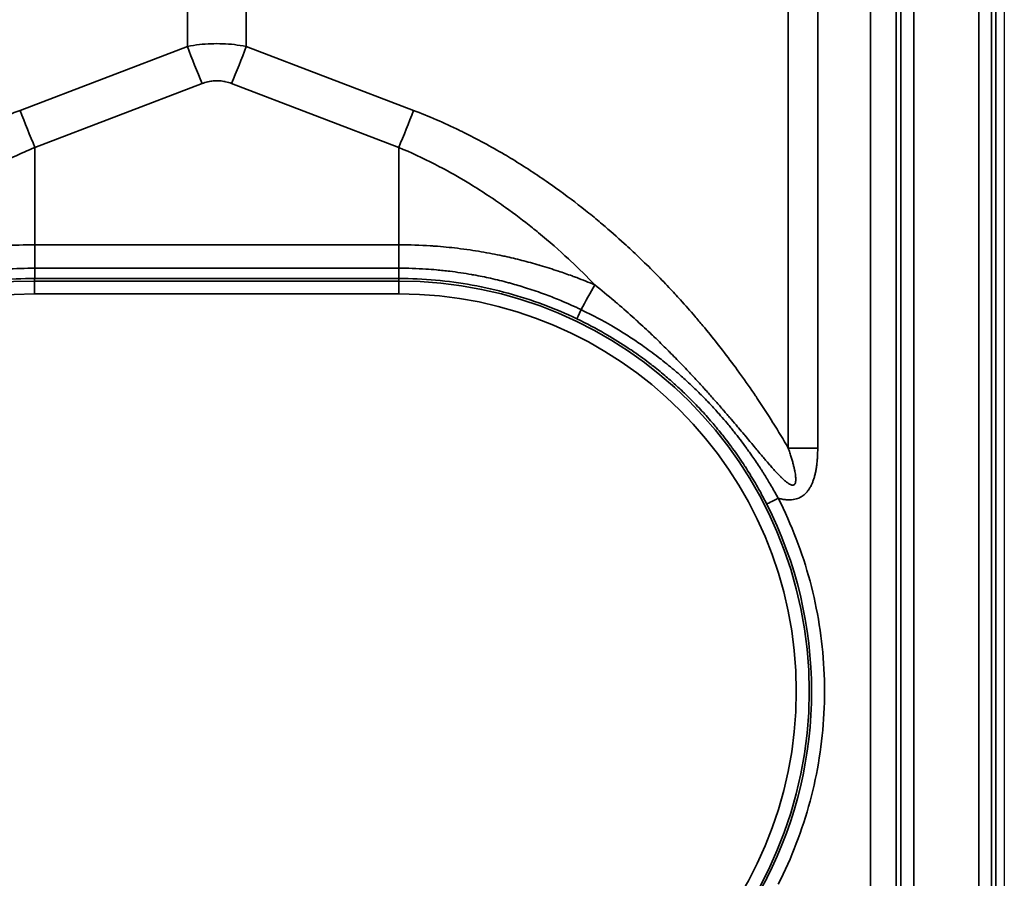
# Model space of a CAD drawing. Header units: millimetres. Extents: x -6858 to 6858, y -375 to 4365.
# Tile 83 of 97: x 1323 to 1361, y 3221 to 3254. Entities that reach past the tile are written whole.
import ezdxf

# ---------------------------------------------------------------- set-up
doc = ezdxf.new("R2010")
doc.units = ezdxf.units.MM
doc.header["$LTSCALE"] = 15
doc.layers.add('_Sichtbarkanten', color=7, linetype='Continuous', lineweight=25)
doc.layers.add('Sichtbar schmal (ISO)', color=7, linetype='Continuous', lineweight=35)

msp = doc.modelspace()

# ---------------------------------------------------------------- linework, layer by layer
at = {"layer": '_Sichtbarkanten'}
msp.add_line((1361.353, 3270.471), (1361.353, 2177.071), dxfattribs=at)
at = {"layer": 'Sichtbar schmal (ISO)'}
for p, q in [((1329.712, 3252.745), (1329.712, 3271.436)), ((1331.995, 3252.745), (1331.995, 3271.436)), ((1352.985, 3271.394), (1352.985, 3237.191)), ((1354.126, 3271.393), (1354.126, 3237.191)), ((1361.028, 2176.295), (1361.028, 3271.246)), ((1356.129, 2811.272), (1356.171, 3270.893)), ((1357.171, 3270.888), (1357.129, 2811.271)), ((1357.345, 2176.479), (1357.345, 3271.062)), ((1357.845, 3271.062), (1357.845, 2176.479)), ((1360.362, 2176.461), (1360.362, 3271.08)), ((1360.862, 3271.08), (1360.862, 2176.461)), ((1323.237, 3250.269), (1329.712, 3252.745)), ((1331.995, 3252.745), (1338.469, 3250.269)), ((1323.808, 3248.833), (1330.283, 3251.309)), ((1331.424, 3251.309), (1337.899, 3248.833)), ((1323.808, 3248.833), (1323.808, 3245.064)), ((1337.899, 3248.833), (1337.899, 3245.064)), ((1323.808, 3244.156), (1323.808, 3245.064)), ((1323.808, 3245.064), (1337.899, 3245.064)), ((1337.899, 3244.156), (1337.899, 3245.064)), ((1323.808, 3244.156), (1337.899, 3244.156)), ((1323.798, 3243.659), (1323.798, 3243.757)), ((1323.798, 3243.757), (1337.908, 3243.757)), ((1323.798, 3243.659), (1337.908, 3243.659)), ((1323.798, 3243.159), (1323.798, 3243.659)), ((1337.908, 3243.659), (1337.908, 3243.757)), ((1337.908, 3243.159), (1337.908, 3243.659)), ((1323.798, 3243.159), (1337.908, 3243.159))]:
    msp.add_line(p, q, dxfattribs=at)
for centre, radius, start, end in [((1323.798, 3227.771), 15.889, 90, 270), ((1337.908, 3227.771), 15.889, 270, 90), ((1323.798, 3227.771), 15.389, 90, 270), ((1337.908, 3227.771), 15.389, 270, 90)]:
    msp.add_arc(centre, radius, start, end, dxfattribs=at)
for centre, major_axis, ratio, start_param, end_param in [((1330.283, 3252.771), (1.785, -4.67), 0.108522, 4.67649, 4.988987), ((1331.424, 3252.771), (-1.785, -4.67), 0.108522, 1.294198, 1.606695), ((1323.808, 3250.295), (1.785, -4.67), 0.108522, 4.67649, 4.988987), ((1337.899, 3250.295), (-1.785, -4.67), 0.108522, 1.294198, 1.606695), ((1337.903, 3244.257), (0.005, -0.5), 0.011321, 4.915375, 6.265598), ((1343.945, 3240.627), (-4.778, -8.785), 0.002502, 4.378717, 4.492923), ((1345.014, 3242.647), (-0.215, -0.451), 0.009238, 4.931678, 6.265731), ((1354.126, 3237.139), (10, 0), 0.005236, 1.570796, 1.685164), ((1352.595, 3235.25), (-0.446, -0.227), 0.004663, 0.017453, 1.568416), ((1337.908, 3227.772), (15.981, 0), 0.999985, 5.812696, 6.754103)]:
    msp.add_ellipse(centre, major_axis=major_axis, ratio=ratio, start_param=start_param, end_param=end_param, dxfattribs=at)
for points, knots in [([(1329.712, 3252.745), (1329.868, 3252.774), (1330.023, 3252.798), (1330.176, 3252.815), (1330.328, 3252.832), (1330.479, 3252.843), (1330.629, 3252.849), (1330.779, 3252.854), (1330.928, 3252.854), (1331.078, 3252.849), (1331.228, 3252.843), (1331.379, 3252.832), (1331.532, 3252.815), (1331.684, 3252.797), (1331.839, 3252.774), (1331.995, 3252.745)], [0.000001, 0.000001, 0.000001, 0.000001, 0.2, 0.2, 0.2, 0.4, 0.4, 0.4, 0.6, 0.6, 0.6, 0.8, 0.8, 0.8, 1, 1, 1, 1]), ([(1330.283, 3251.309), (1330.357, 3251.337), (1330.43, 3251.359), (1330.502, 3251.376), (1330.506, 3251.377), (1330.51, 3251.378), (1330.515, 3251.379), (1330.582, 3251.394), (1330.649, 3251.405), (1330.715, 3251.411), (1330.724, 3251.412), (1330.733, 3251.413), (1330.741, 3251.413), (1330.808, 3251.418), (1330.874, 3251.419), (1330.941, 3251.415), (1330.949, 3251.414), (1330.958, 3251.414), (1330.966, 3251.413), (1331.037, 3251.408), (1331.108, 3251.398), (1331.179, 3251.382), (1331.184, 3251.381), (1331.188, 3251.38), (1331.192, 3251.379), (1331.269, 3251.362), (1331.346, 3251.339), (1331.424, 3251.309)], [0.0000019, 0.0000019, 0.0000019, 0.0000019, 0.1891043, 0.1891043, 0.1891043, 0.2, 0.2, 0.2, 0.3771024, 0.3771024, 0.3771024, 0.4, 0.4, 0.4, 0.5779916, 0.5779916, 0.5779916, 0.6, 0.6, 0.6, 0.7886048, 0.7886048, 0.7886048, 0.8, 0.8, 0.8, 1, 1, 1, 1]), ([(1308.722, 3237.191), (1308.992, 3237.656), (1309.289, 3238.142), (1309.619, 3238.651), (1309.949, 3239.16), (1310.311, 3239.691), (1310.706, 3240.232), (1311.102, 3240.773), (1311.529, 3241.325), (1311.979, 3241.867), (1312.428, 3242.41), (1312.9, 3242.944), (1313.384, 3243.456), (1313.867, 3243.967), (1314.362, 3244.457), (1314.862, 3244.921), (1315.363, 3245.385), (1315.87, 3245.824), (1316.38, 3246.238), (1316.891, 3246.652), (1317.407, 3247.042), (1317.948, 3247.421), (1318.488, 3247.8), (1319.055, 3248.169), (1319.64, 3248.516), (1320.225, 3248.864), (1320.828, 3249.19), (1321.429, 3249.483), (1322.031, 3249.777), (1322.632, 3250.038), (1323.237, 3250.269)], [0.0000005, 0.0000005, 0.0000005, 0.0000005, 0.1, 0.1, 0.1, 0.2, 0.2, 0.2, 0.3, 0.3, 0.3, 0.4, 0.4, 0.4, 0.5, 0.5, 0.5, 0.6, 0.6, 0.6, 0.7, 0.7, 0.7, 0.8, 0.8, 0.8, 0.9, 0.9, 0.9, 1, 1, 1, 1]), ([(1338.469, 3250.269), (1339.063, 3250.042), (1339.653, 3249.787), (1340.24, 3249.502), (1340.292, 3249.476), (1340.345, 3249.451), (1340.398, 3249.425), (1340.932, 3249.161), (1341.463, 3248.873), (1341.992, 3248.561), (1342.095, 3248.5), (1342.198, 3248.438), (1342.301, 3248.376), (1342.776, 3248.086), (1343.247, 3247.779), (1343.7, 3247.463), (1343.847, 3247.36), (1343.993, 3247.256), (1344.137, 3247.151), (1344.53, 3246.866), (1344.907, 3246.576), (1345.267, 3246.286), (1345.443, 3246.144), (1345.615, 3246.003), (1345.782, 3245.861), (1346.08, 3245.61), (1346.365, 3245.36), (1346.635, 3245.114), (1346.825, 3244.941), (1347.008, 3244.77), (1347.184, 3244.601), (1347.401, 3244.394), (1347.608, 3244.19), (1347.807, 3243.989), (1348.001, 3243.793), (1348.187, 3243.6), (1348.366, 3243.41), (1348.519, 3243.247), (1348.667, 3243.087), (1348.81, 3242.928), (1349.005, 3242.713), (1349.19, 3242.502), (1349.369, 3242.294), (1349.474, 3242.171), (1349.577, 3242.05), (1349.677, 3241.929), (1349.871, 3241.697), (1350.055, 3241.468), (1350.234, 3241.242), (1350.304, 3241.153), (1350.373, 3241.065), (1350.441, 3240.976), (1350.636, 3240.724), (1350.823, 3240.475), (1351.006, 3240.225), (1351.049, 3240.165), (1351.093, 3240.105), (1351.136, 3240.045), (1351.336, 3239.767), (1351.53, 3239.488), (1351.72, 3239.207), (1351.742, 3239.175), (1351.764, 3239.142), (1351.786, 3239.11), (1351.994, 3238.8), (1352.196, 3238.487), (1352.393, 3238.172), (1352.396, 3238.168), (1352.399, 3238.163), (1352.401, 3238.159), (1352.601, 3237.839), (1352.796, 3237.517), (1352.985, 3237.191)], [0, 0, 0, 0, 0.0769231, 0.0769231, 0.0769231, 0.0838148, 0.0838148, 0.0838148, 0.1538462, 0.1538462, 0.1538462, 0.1675148, 0.1675148, 0.1675148, 0.2307692, 0.2307692, 0.2307692, 0.2513804, 0.2513804, 0.2513804, 0.3076923, 0.3076923, 0.3076923, 0.3353355, 0.3353355, 0.3353355, 0.3846154, 0.3846154, 0.3846154, 0.4191474, 0.4191474, 0.4191474, 0.4615385, 0.4615385, 0.4615385, 0.5029587, 0.5029587, 0.5029587, 0.5384615, 0.5384615, 0.5384615, 0.5867833, 0.5867833, 0.5867833, 0.6153846, 0.6153846, 0.6153846, 0.6705634, 0.6705634, 0.6705634, 0.6923077, 0.6923077, 0.6923077, 0.7543444, 0.7543444, 0.7543444, 0.7692308, 0.7692308, 0.7692308, 0.838191, 0.838191, 0.838191, 0.8461538, 0.8461538, 0.8461538, 0.9220285, 0.9220285, 0.9220285, 0.9230769, 0.9230769, 0.9230769, 0.9999997, 0.9999997, 0.9999997, 0.9999997]), ([(1316.218, 3243.515), (1316.439, 3243.744), (1316.662, 3243.968), (1316.889, 3244.187), (1317.114, 3244.405), (1317.342, 3244.617), (1317.571, 3244.822), (1317.855, 3245.077), (1318.141, 3245.322), (1318.434, 3245.562), (1318.614, 3245.709), (1318.797, 3245.854), (1318.983, 3245.998), (1319.35, 3246.28), (1319.731, 3246.557), (1320.124, 3246.824), (1320.255, 3246.913), (1320.387, 3247.001), (1320.52, 3247.087), (1320.986, 3247.39), (1321.466, 3247.676), (1321.948, 3247.939), (1322.016, 3247.977), (1322.085, 3248.014), (1322.154, 3248.05), (1322.704, 3248.343), (1323.255, 3248.603), (1323.808, 3248.833)], [0.0000024, 0.0000024, 0.0000024, 0.0000024, 0.1002402, 0.1002402, 0.1002402, 0.2, 0.2, 0.2, 0.3237647, 0.3237647, 0.3237647, 0.4, 0.4, 0.4, 0.5499591, 0.5499591, 0.5499591, 0.6, 0.6, 0.6, 0.7750231, 0.7750231, 0.7750231, 0.8, 0.8, 0.8, 1, 1, 1, 1]), ([(1337.899, 3248.833), (1338.365, 3248.639), (1338.831, 3248.423), (1339.294, 3248.185), (1339.418, 3248.121), (1339.542, 3248.056), (1339.666, 3247.99), (1340.004, 3247.807), (1340.341, 3247.614), (1340.677, 3247.408), (1340.921, 3247.259), (1341.165, 3247.104), (1341.406, 3246.943), (1341.617, 3246.802), (1341.828, 3246.657), (1342.035, 3246.509), (1342.391, 3246.255), (1342.739, 3245.991), (1343.074, 3245.723), (1343.155, 3245.657), (1343.236, 3245.592), (1343.316, 3245.526), (1343.725, 3245.19), (1344.112, 3244.85), (1344.474, 3244.513), (1344.501, 3244.488), (1344.528, 3244.463), (1344.554, 3244.438), (1344.886, 3244.127), (1345.197, 3243.818), (1345.489, 3243.515)], [0, 0, 0, 0, 0.166667, 0.166667, 0.166667, 0.211312, 0.211312, 0.211312, 0.333333, 0.333333, 0.333333, 0.422035, 0.422035, 0.422035, 0.5, 0.5, 0.5, 0.634008, 0.634008, 0.634008, 0.666667, 0.666667, 0.666667, 0.833333, 0.833333, 0.833333, 0.845626, 0.845626, 0.845626, 1, 1, 1, 1]), ([(1316.218, 3243.515), (1316.448, 3243.611), (1316.68, 3243.703), (1316.913, 3243.79), (1316.916, 3243.791), (1316.92, 3243.793), (1316.923, 3243.794), (1317.149, 3243.879), (1317.377, 3243.96), (1317.605, 3244.036), (1317.608, 3244.038), (1317.612, 3244.039), (1317.615, 3244.04), (1317.841, 3244.116), (1318.068, 3244.187), (1318.295, 3244.255), (1318.304, 3244.257), (1318.313, 3244.26), (1318.321, 3244.263), (1318.548, 3244.329), (1318.774, 3244.392), (1319.006, 3244.452), (1319.017, 3244.455), (1319.027, 3244.457), (1319.037, 3244.46), (1319.273, 3244.52), (1319.516, 3244.577), (1319.769, 3244.632), (1319.776, 3244.633), (1319.783, 3244.635), (1319.79, 3244.637), (1320.051, 3244.692), (1320.323, 3244.745), (1320.612, 3244.794), (1320.901, 3244.843), (1321.207, 3244.888), (1321.535, 3244.928), (1321.544, 3244.929), (1321.553, 3244.93), (1321.563, 3244.931), (1321.882, 3244.969), (1322.222, 3245.001), (1322.59, 3245.025), (1322.601, 3245.025), (1322.613, 3245.026), (1322.625, 3245.027), (1322.993, 3245.05), (1323.389, 3245.064), (1323.808, 3245.064)], [0.0000001, 0.0000001, 0.0000001, 0.0000001, 0.1111111, 0.1111111, 0.1111111, 0.1127555, 0.1127555, 0.1127555, 0.2206206, 0.2206206, 0.2206206, 0.2222222, 0.2222222, 0.2222222, 0.3291692, 0.3291692, 0.3291692, 0.3333333, 0.3333333, 0.3333333, 0.4397962, 0.4397962, 0.4397962, 0.4444444, 0.4444444, 0.4444444, 0.5525161, 0.5525161, 0.5525161, 0.5555556, 0.5555556, 0.5555556, 0.6666667, 0.6666667, 0.6666667, 0.7777778, 0.7777778, 0.7777778, 0.7809017, 0.7809017, 0.7809017, 0.8888889, 0.8888889, 0.8888889, 0.8923812, 0.8923812, 0.8923812, 1, 1, 1, 1]), ([(1337.899, 3245.064), (1338.331, 3245.064), (1338.738, 3245.049), (1339.116, 3245.025), (1339.174, 3245.021), (1339.232, 3245.017), (1339.289, 3245.013), (1339.601, 3244.99), (1339.892, 3244.961), (1340.169, 3244.928), (1340.338, 3244.908), (1340.502, 3244.886), (1340.661, 3244.863), (1340.808, 3244.841), (1340.951, 3244.818), (1341.09, 3244.795), (1341.379, 3244.746), (1341.651, 3244.693), (1341.911, 3244.638), (1341.945, 3244.631), (1341.978, 3244.623), (1342.01, 3244.616), (1342.235, 3244.567), (1342.452, 3244.515), (1342.665, 3244.461), (1342.891, 3244.403), (1343.112, 3244.343), (1343.332, 3244.278), (1343.348, 3244.274), (1343.365, 3244.269), (1343.381, 3244.264), (1343.617, 3244.194), (1343.853, 3244.12), (1344.089, 3244.041), (1344.263, 3243.982), (1344.437, 3243.921), (1344.611, 3243.858), (1344.671, 3243.836), (1344.732, 3243.813), (1344.793, 3243.791), (1345.026, 3243.703), (1345.258, 3243.611), (1345.489, 3243.515)], [0, 0, 0, 0, 0.111111, 0.111111, 0.111111, 0.12833, 0.12833, 0.12833, 0.222222, 0.222222, 0.222222, 0.279832, 0.279832, 0.279832, 0.333333, 0.333333, 0.333333, 0.444444, 0.444444, 0.444444, 0.458596, 0.458596, 0.458596, 0.555556, 0.555556, 0.555556, 0.658959, 0.658959, 0.658959, 0.666667, 0.666667, 0.666667, 0.777778, 0.777778, 0.777778, 0.860089, 0.860089, 0.860089, 0.888889, 0.888889, 0.888889, 1, 1, 1, 1]), ([(1316.744, 3242.551), (1316.954, 3242.652), (1317.167, 3242.749), (1317.382, 3242.841), (1317.588, 3242.929), (1317.796, 3243.013), (1318.006, 3243.093), (1318.032, 3243.103), (1318.059, 3243.113), (1318.085, 3243.123), (1318.27, 3243.191), (1318.455, 3243.257), (1318.642, 3243.319), (1318.86, 3243.392), (1319.08, 3243.46), (1319.301, 3243.524), (1319.359, 3243.54), (1319.417, 3243.556), (1319.475, 3243.572), (1319.653, 3243.621), (1319.832, 3243.667), (1320.011, 3243.71), (1320.273, 3243.773), (1320.537, 3243.829), (1320.802, 3243.878), (1320.835, 3243.884), (1320.868, 3243.89), (1320.901, 3243.896), (1321.164, 3243.944), (1321.428, 3243.985), (1321.693, 3244.019), (1321.912, 3244.048), (1322.131, 3244.072), (1322.351, 3244.091), (1322.465, 3244.102), (1322.579, 3244.111), (1322.693, 3244.118), (1323.065, 3244.144), (1323.437, 3244.156), (1323.808, 3244.156)], [0.0000003, 0.0000003, 0.0000003, 0.0000003, 0.0962097, 0.0962097, 0.0962097, 0.1883892, 0.1883892, 0.1883892, 0.2, 0.2, 0.2, 0.2808149, 0.2808149, 0.2808149, 0.3753308, 0.3753308, 0.3753308, 0.4, 0.4, 0.4, 0.4757823, 0.4757823, 0.4757823, 0.5862612, 0.5862612, 0.5862612, 0.6, 0.6, 0.6, 0.7094969, 0.7094969, 0.7094969, 0.8, 0.8, 0.8, 0.8469903, 0.8469903, 0.8469903, 1, 1, 1, 1]), ([(1323.808, 3244.156), (1323.807, 3244.112), (1323.807, 3244.069), (1323.806, 3244.029), (1323.805, 3243.989), (1323.805, 3243.951), (1323.804, 3243.918), (1323.804, 3243.9), (1323.803, 3243.884), (1323.803, 3243.868), (1323.803, 3243.855), (1323.803, 3243.843), (1323.802, 3243.832), (1323.802, 3243.809), (1323.801, 3243.79), (1323.8, 3243.777), (1323.8, 3243.764), (1323.799, 3243.757), (1323.798, 3243.757)], [0, 0, 0, 0, 0.2, 0.2, 0.2, 0.4, 0.4, 0.4, 0.507754, 0.507754, 0.507754, 0.6, 0.6, 0.6, 0.8, 0.8, 0.8, 1, 1, 1, 1]), ([(1337.899, 3244.156), (1338.25, 3244.156), (1338.601, 3244.145), (1338.952, 3244.122), (1339.087, 3244.114), (1339.221, 3244.103), (1339.356, 3244.091), (1339.532, 3244.076), (1339.708, 3244.057), (1339.883, 3244.036), (1340.16, 3244.002), (1340.436, 3243.961), (1340.711, 3243.913), (1340.743, 3243.908), (1340.775, 3243.902), (1340.807, 3243.896), (1341.025, 3243.857), (1341.242, 3243.813), (1341.458, 3243.765), (1341.69, 3243.713), (1341.921, 3243.656), (1342.15, 3243.595), (1342.178, 3243.587), (1342.205, 3243.58), (1342.232, 3243.572), (1342.426, 3243.519), (1342.618, 3243.462), (1342.809, 3243.402), (1343.032, 3243.332), (1343.254, 3243.257), (1343.473, 3243.177), (1343.523, 3243.159), (1343.572, 3243.141), (1343.622, 3243.122), (1343.81, 3243.052), (1343.997, 3242.978), (1344.182, 3242.901), (1344.445, 3242.791), (1344.706, 3242.674), (1344.963, 3242.551)], [0, 0, 0, 0, 0.1444838, 0.1444838, 0.1444838, 0.2, 0.2, 0.2, 0.2724802, 0.2724802, 0.2724802, 0.3867454, 0.3867454, 0.3867454, 0.4, 0.4, 0.4, 0.4908329, 0.4908329, 0.4908329, 0.5883542, 0.5883542, 0.5883542, 0.6, 0.6, 0.6, 0.682307, 0.682307, 0.682307, 0.7782848, 0.7782848, 0.7782848, 0.8, 0.8, 0.8, 0.8825105, 0.8825105, 0.8825105, 1, 1, 1, 1]), ([(1316.908, 3242.196), (1317.336, 3242.4), (1317.773, 3242.586), (1318.218, 3242.751), (1318.663, 3242.917), (1319.116, 3243.063), (1319.574, 3243.189), (1320.032, 3243.314), (1320.496, 3243.419), (1320.964, 3243.504), (1321.433, 3243.588), (1321.905, 3243.651), (1322.378, 3243.693), (1322.851, 3243.736), (1323.325, 3243.757), (1323.798, 3243.757)], [0, 0, 0, 0, 0.2, 0.2, 0.2, 0.4, 0.4, 0.4, 0.6, 0.6, 0.6, 0.8, 0.8, 0.8, 1, 1, 1, 1]), ([(1337.908, 3243.757), (1338.382, 3243.757), (1338.856, 3243.736), (1339.329, 3243.693), (1339.802, 3243.651), (1340.275, 3243.588), (1340.743, 3243.503), (1341.211, 3243.419), (1341.675, 3243.314), (1342.133, 3243.188), (1342.592, 3243.063), (1343.044, 3242.917), (1343.489, 3242.751), (1343.934, 3242.586), (1344.371, 3242.4), (1344.799, 3242.196)], [0, 0, 0, 0, 0.2, 0.2, 0.2, 0.4, 0.4, 0.4, 0.6, 0.6, 0.6, 0.8, 0.8, 0.8, 1, 1, 1, 1]), ([(1352.985, 3237.191), (1353.007, 3237.127), (1353.028, 3237.066), (1353.047, 3237.007), (1353.067, 3236.948), (1353.085, 3236.892), (1353.101, 3236.837), (1353.118, 3236.783), (1353.133, 3236.731), (1353.147, 3236.681), (1353.161, 3236.631), (1353.174, 3236.583), (1353.186, 3236.537), (1353.198, 3236.491), (1353.208, 3236.447), (1353.218, 3236.405), (1353.227, 3236.363), (1353.235, 3236.324), (1353.243, 3236.286), (1353.25, 3236.248), (1353.256, 3236.212), (1353.261, 3236.178), (1353.266, 3236.144), (1353.27, 3236.112), (1353.272, 3236.082), (1353.275, 3236.052), (1353.277, 3236.024), (1353.277, 3235.998), (1353.278, 3235.972), (1353.277, 3235.948), (1353.276, 3235.926), (1353.274, 3235.904), (1353.271, 3235.885), (1353.268, 3235.867), (1353.264, 3235.85), (1353.259, 3235.835), (1353.254, 3235.822), (1353.248, 3235.808), (1353.242, 3235.797), (1353.234, 3235.788), (1353.227, 3235.778), (1353.218, 3235.77), (1353.208, 3235.765), (1353.198, 3235.759), (1353.187, 3235.755), (1353.174, 3235.753), (1353.161, 3235.751), (1353.146, 3235.751), (1353.129, 3235.754), (1353.112, 3235.757), (1353.093, 3235.764), (1353.072, 3235.773), (1353.051, 3235.782), (1353.028, 3235.795), (1353.002, 3235.811), (1352.977, 3235.827), (1352.95, 3235.847), (1352.921, 3235.87), (1352.891, 3235.892), (1352.861, 3235.919), (1352.828, 3235.948), (1352.826, 3235.95), (1352.823, 3235.952), (1352.82, 3235.954), (1352.79, 3235.982), (1352.759, 3236.011), (1352.726, 3236.044), (1352.723, 3236.046), (1352.72, 3236.049), (1352.717, 3236.052), (1352.684, 3236.084), (1352.65, 3236.119), (1352.615, 3236.156), (1352.612, 3236.159), (1352.608, 3236.163), (1352.605, 3236.166), (1352.57, 3236.203), (1352.533, 3236.242), (1352.495, 3236.283), (1352.492, 3236.287), (1352.488, 3236.291), (1352.484, 3236.295), (1352.447, 3236.336), (1352.407, 3236.38), (1352.367, 3236.426), (1352.363, 3236.43), (1352.358, 3236.435), (1352.354, 3236.44), (1352.313, 3236.486), (1352.271, 3236.534), (1352.227, 3236.585), (1352.222, 3236.591), (1352.218, 3236.596), (1352.213, 3236.602), (1352.168, 3236.653), (1352.122, 3236.707), (1352.074, 3236.763), (1352.069, 3236.769), (1352.064, 3236.776), (1352.058, 3236.782), (1352.01, 3236.839), (1351.96, 3236.898), (1351.907, 3236.96), (1351.901, 3236.968), (1351.895, 3236.975), (1351.889, 3236.982), (1351.836, 3237.045), (1351.781, 3237.11), (1351.724, 3237.179), (1351.717, 3237.187), (1351.71, 3237.195), (1351.703, 3237.204), (1351.646, 3237.273), (1351.585, 3237.345), (1351.523, 3237.42), (1351.515, 3237.429), (1351.507, 3237.439), (1351.499, 3237.448), (1351.436, 3237.524), (1351.37, 3237.603), (1351.3, 3237.685), (1351.291, 3237.696), (1351.282, 3237.707), (1351.273, 3237.718), (1351.204, 3237.801), (1351.131, 3237.888), (1351.054, 3237.978), (1351.044, 3237.99), (1351.034, 3238.003), (1351.023, 3238.015), (1350.946, 3238.106), (1350.866, 3238.201), (1350.781, 3238.3), (1350.77, 3238.314), (1350.758, 3238.328), (1350.746, 3238.342), (1350.66, 3238.442), (1350.571, 3238.545), (1350.478, 3238.653), (1350.465, 3238.669), (1350.451, 3238.684), (1350.437, 3238.7), (1350.343, 3238.808), (1350.245, 3238.921), (1350.142, 3239.037), (1350.127, 3239.054), (1350.112, 3239.072), (1350.096, 3239.089), (1349.993, 3239.206), (1349.885, 3239.327), (1349.772, 3239.452), (1349.754, 3239.471), (1349.737, 3239.491), (1349.719, 3239.51), (1349.605, 3239.636), (1349.486, 3239.766), (1349.361, 3239.9), (1349.341, 3239.922), (1349.321, 3239.944), (1349.3, 3239.965), (1349.174, 3240.101), (1349.041, 3240.241), (1348.902, 3240.387), (1348.878, 3240.411), (1348.855, 3240.435), (1348.831, 3240.46), (1348.69, 3240.606), (1348.541, 3240.758), (1348.384, 3240.916), (1348.357, 3240.943), (1348.33, 3240.97), (1348.303, 3240.997), (1348.143, 3241.156), (1347.975, 3241.321), (1347.797, 3241.491), (1347.766, 3241.521), (1347.734, 3241.551), (1347.702, 3241.582), (1347.522, 3241.754), (1347.331, 3241.932), (1347.129, 3242.115), (1347.092, 3242.149), (1347.055, 3242.182), (1347.018, 3242.216), (1346.813, 3242.401), (1346.596, 3242.592), (1346.366, 3242.79), (1346.323, 3242.827), (1346.279, 3242.864), (1346.235, 3242.901), (1346, 3243.1), (1345.752, 3243.305), (1345.489, 3243.515)], [0.0000003, 0.0000003, 0.0000003, 0.0000003, 0.0238095, 0.0238095, 0.0238095, 0.047619, 0.047619, 0.047619, 0.0714286, 0.0714286, 0.0714286, 0.0952381, 0.0952381, 0.0952381, 0.1190476, 0.1190476, 0.1190476, 0.1428571, 0.1428571, 0.1428571, 0.1666667, 0.1666667, 0.1666667, 0.1904762, 0.1904762, 0.1904762, 0.2142857, 0.2142857, 0.2142857, 0.2380952, 0.2380952, 0.2380952, 0.2619048, 0.2619048, 0.2619048, 0.2857143, 0.2857143, 0.2857143, 0.3095238, 0.3095238, 0.3095238, 0.3333333, 0.3333333, 0.3333333, 0.3571429, 0.3571429, 0.3571429, 0.3809524, 0.3809524, 0.3809524, 0.4047619, 0.4047619, 0.4047619, 0.4285714, 0.4285714, 0.4285714, 0.452381, 0.452381, 0.452381, 0.4761905, 0.4761905, 0.4761905, 0.4780213, 0.4780213, 0.4780213, 0.5, 0.5, 0.5, 0.5019237, 0.5019237, 0.5019237, 0.5238095, 0.5238095, 0.5238095, 0.5258277, 0.5258277, 0.5258277, 0.547619, 0.547619, 0.547619, 0.5497301, 0.5497301, 0.5497301, 0.5714286, 0.5714286, 0.5714286, 0.5736311, 0.5736311, 0.5736311, 0.5952381, 0.5952381, 0.5952381, 0.597532, 0.597532, 0.597532, 0.6190476, 0.6190476, 0.6190476, 0.6214327, 0.6214327, 0.6214327, 0.6428571, 0.6428571, 0.6428571, 0.6453338, 0.6453338, 0.6453338, 0.6666667, 0.6666667, 0.6666667, 0.6692356, 0.6692356, 0.6692356, 0.6904762, 0.6904762, 0.6904762, 0.6931371, 0.6931371, 0.6931371, 0.7142857, 0.7142857, 0.7142857, 0.7170382, 0.7170382, 0.7170382, 0.7380952, 0.7380952, 0.7380952, 0.7409386, 0.7409386, 0.7409386, 0.7619048, 0.7619048, 0.7619048, 0.764838, 0.764838, 0.764838, 0.7857143, 0.7857143, 0.7857143, 0.788739, 0.788739, 0.788739, 0.8095238, 0.8095238, 0.8095238, 0.8126427, 0.8126427, 0.8126427, 0.8333333, 0.8333333, 0.8333333, 0.8365461, 0.8365461, 0.8365461, 0.8571429, 0.8571429, 0.8571429, 0.8604471, 0.8604471, 0.8604471, 0.8809524, 0.8809524, 0.8809524, 0.8843478, 0.8843478, 0.8843478, 0.9047619, 0.9047619, 0.9047619, 0.9082487, 0.9082487, 0.9082487, 0.9285714, 0.9285714, 0.9285714, 0.9321488, 0.9321488, 0.9321488, 0.952381, 0.952381, 0.952381, 0.9560539, 0.9560539, 0.9560539, 0.9761905, 0.9761905, 0.9761905, 0.9799466, 0.9799466, 0.9799466, 1, 1, 1, 1]), ([(1344.963, 3242.551), (1345.253, 3242.412), (1345.527, 3242.27), (1345.788, 3242.127), (1345.914, 3242.057), (1346.036, 3241.988), (1346.156, 3241.918), (1346.328, 3241.818), (1346.493, 3241.717), (1346.651, 3241.617), (1346.829, 3241.505), (1346.999, 3241.394), (1347.162, 3241.282), (1347.244, 3241.226), (1347.324, 3241.171), (1347.403, 3241.115), (1347.62, 3240.962), (1347.823, 3240.81), (1348.016, 3240.66), (1348.03, 3240.649), (1348.043, 3240.638), (1348.057, 3240.628), (1348.259, 3240.47), (1348.449, 3240.314), (1348.628, 3240.161), (1348.667, 3240.127), (1348.706, 3240.094), (1348.744, 3240.06), (1348.877, 3239.944), (1349.005, 3239.829), (1349.127, 3239.716), (1349.209, 3239.64), (1349.289, 3239.564), (1349.367, 3239.49), (1349.435, 3239.424), (1349.502, 3239.359), (1349.567, 3239.295), (1349.684, 3239.178), (1349.796, 3239.063), (1349.903, 3238.95), (1349.921, 3238.931), (1349.939, 3238.912), (1349.957, 3238.894), (1350.079, 3238.764), (1350.195, 3238.637), (1350.304, 3238.513), (1350.325, 3238.49), (1350.346, 3238.467), (1350.366, 3238.444), (1350.452, 3238.345), (1350.534, 3238.249), (1350.614, 3238.155), (1350.666, 3238.092), (1350.718, 3238.03), (1350.767, 3237.969), (1350.808, 3237.919), (1350.848, 3237.869), (1350.887, 3237.82), (1350.967, 3237.72), (1351.044, 3237.622), (1351.117, 3237.527), (1351.121, 3237.521), (1351.126, 3237.515), (1351.13, 3237.509), (1351.205, 3237.41), (1351.277, 3237.314), (1351.346, 3237.219), (1351.372, 3237.184), (1351.397, 3237.149), (1351.422, 3237.114), (1351.462, 3237.059), (1351.501, 3237.004), (1351.539, 3236.95), (1351.591, 3236.875), (1351.641, 3236.803), (1351.69, 3236.731), (1351.697, 3236.72), (1351.705, 3236.709), (1351.713, 3236.697), (1351.768, 3236.616), (1351.82, 3236.537), (1351.87, 3236.461), (1351.888, 3236.433), (1351.906, 3236.405), (1351.924, 3236.378), (1351.955, 3236.33), (1351.984, 3236.284), (1352.013, 3236.238), (1352.054, 3236.174), (1352.092, 3236.113), (1352.129, 3236.052), (1352.135, 3236.043), (1352.14, 3236.035), (1352.145, 3236.026), (1352.189, 3235.955), (1352.23, 3235.887), (1352.269, 3235.821), (1352.282, 3235.799), (1352.295, 3235.777), (1352.308, 3235.755), (1352.336, 3235.708), (1352.363, 3235.662), (1352.388, 3235.618), (1352.414, 3235.573), (1352.439, 3235.53), (1352.463, 3235.487), (1352.478, 3235.46), (1352.493, 3235.434), (1352.507, 3235.408), (1352.538, 3235.352), (1352.568, 3235.298), (1352.595, 3235.247)], [0.0000004, 0.0000004, 0.0000004, 0.0000004, 0.0420998, 0.0420998, 0.0420998, 0.0625, 0.0625, 0.0625, 0.0919658, 0.0919658, 0.0919658, 0.125, 0.125, 0.125, 0.1416352, 0.1416352, 0.1416352, 0.1875, 0.1875, 0.1875, 0.1907795, 0.1907795, 0.1907795, 0.2393282, 0.2393282, 0.2393282, 0.25, 0.25, 0.25, 0.2872633, 0.2872633, 0.2872633, 0.3125, 0.3125, 0.3125, 0.3346868, 0.3346868, 0.3346868, 0.375, 0.375, 0.375, 0.3818014, 0.3818014, 0.3818014, 0.4286546, 0.4286546, 0.4286546, 0.4375, 0.4375, 0.4375, 0.4749949, 0.4749949, 0.4749949, 0.5, 0.5, 0.5, 0.5205129, 0.5205129, 0.5205129, 0.5625, 0.5625, 0.5625, 0.5650614, 0.5650614, 0.5650614, 0.6086315, 0.6086315, 0.6086315, 0.625, 0.625, 0.625, 0.6513309, 0.6513309, 0.6513309, 0.6875, 0.6875, 0.6875, 0.6933307, 0.6933307, 0.6933307, 0.7348318, 0.7348318, 0.7348318, 0.75, 0.75, 0.75, 0.7761429, 0.7761429, 0.7761429, 0.8125, 0.8125, 0.8125, 0.8177681, 0.8177681, 0.8177681, 0.86059, 0.86059, 0.86059, 0.875, 0.875, 0.875, 0.9062867, 0.9062867, 0.9062867, 0.9375, 0.9375, 0.9375, 0.957441, 0.957441, 0.957441, 1, 1, 1, 1]), ([(1344.799, 3242.196), (1345.183, 3242.012), (1345.541, 3241.823), (1345.872, 3241.632), (1345.901, 3241.616), (1345.93, 3241.599), (1345.959, 3241.582), (1346.257, 3241.409), (1346.532, 3241.235), (1346.79, 3241.063), (1346.84, 3241.03), (1346.889, 3240.997), (1346.937, 3240.964), (1347.165, 3240.808), (1347.378, 3240.653), (1347.579, 3240.5), (1347.642, 3240.452), (1347.705, 3240.404), (1347.766, 3240.356), (1347.939, 3240.22), (1348.104, 3240.085), (1348.259, 3239.953), (1348.331, 3239.892), (1348.402, 3239.831), (1348.47, 3239.77), (1348.602, 3239.654), (1348.728, 3239.539), (1348.848, 3239.427), (1348.925, 3239.354), (1349, 3239.283), (1349.072, 3239.212), (1349.172, 3239.115), (1349.267, 3239.019), (1349.359, 3238.924), (1349.438, 3238.843), (1349.515, 3238.763), (1349.589, 3238.683), (1349.663, 3238.604), (1349.735, 3238.525), (1349.804, 3238.448), (1349.883, 3238.359), (1349.96, 3238.272), (1350.033, 3238.186), (1350.088, 3238.123), (1350.141, 3238.06), (1350.192, 3237.998), (1350.271, 3237.904), (1350.346, 3237.811), (1350.418, 3237.72), (1350.457, 3237.671), (1350.495, 3237.623), (1350.532, 3237.575), (1350.609, 3237.476), (1350.682, 3237.379), (1350.752, 3237.285), (1350.778, 3237.249), (1350.805, 3237.213), (1350.831, 3237.177), (1350.905, 3237.075), (1350.975, 3236.976), (1351.042, 3236.879), (1351.059, 3236.854), (1351.076, 3236.829), (1351.093, 3236.805), (1351.165, 3236.7), (1351.232, 3236.599), (1351.296, 3236.501), (1351.305, 3236.486), (1351.315, 3236.472), (1351.325, 3236.457), (1351.393, 3236.351), (1351.457, 3236.249), (1351.517, 3236.151), (1351.521, 3236.145), (1351.525, 3236.139), (1351.528, 3236.133), (1351.593, 3236.028), (1351.654, 3235.926), (1351.711, 3235.828), (1351.767, 3235.731), (1351.82, 3235.638), (1351.87, 3235.548), (1351.873, 3235.543), (1351.876, 3235.538), (1351.879, 3235.533), (1351.931, 3235.439), (1351.979, 3235.35), (1352.024, 3235.265), (1352.069, 3235.18), (1352.111, 3235.099), (1352.15, 3235.023)], [0, 0, 0, 0, 0.057453, 0.057453, 0.057453, 0.0625, 0.0625, 0.0625, 0.114892, 0.114892, 0.114892, 0.125, 0.125, 0.125, 0.172498, 0.172498, 0.172498, 0.1875, 0.1875, 0.1875, 0.23023, 0.23023, 0.23023, 0.25, 0.25, 0.25, 0.288083, 0.288083, 0.288083, 0.3125, 0.3125, 0.3125, 0.346035, 0.346035, 0.346035, 0.375, 0.375, 0.375, 0.404084, 0.404084, 0.404084, 0.4375, 0.4375, 0.4375, 0.462206, 0.462206, 0.462206, 0.5, 0.5, 0.5, 0.520389, 0.520389, 0.520389, 0.5625, 0.5625, 0.5625, 0.578649, 0.578649, 0.578649, 0.625, 0.625, 0.625, 0.636915, 0.636915, 0.636915, 0.6875, 0.6875, 0.6875, 0.695134, 0.695134, 0.695134, 0.75, 0.75, 0.75, 0.7533, 0.7533, 0.7533, 0.8125, 0.8125, 0.8125, 0.871498, 0.871498, 0.871498, 0.875, 0.875, 0.875, 0.9375, 0.9375, 0.9375, 1, 1, 1, 1]), ([(1354.126, 3237.191), (1354.126, 3237.12), (1354.125, 3237.051), (1354.123, 3236.985), (1354.121, 3236.918), (1354.117, 3236.854), (1354.113, 3236.792), (1354.109, 3236.73), (1354.104, 3236.67), (1354.097, 3236.611), (1354.091, 3236.553), (1354.084, 3236.497), (1354.076, 3236.442), (1354.067, 3236.388), (1354.058, 3236.335), (1354.048, 3236.285), (1354.038, 3236.234), (1354.027, 3236.185), (1354.015, 3236.138), (1354.003, 3236.091), (1353.99, 3236.046), (1353.976, 3236.003), (1353.962, 3235.959), (1353.948, 3235.917), (1353.932, 3235.877), (1353.916, 3235.837), (1353.899, 3235.798), (1353.882, 3235.761), (1353.864, 3235.725), (1353.845, 3235.69), (1353.826, 3235.656), (1353.806, 3235.623), (1353.786, 3235.592), (1353.765, 3235.563), (1353.744, 3235.533), (1353.722, 3235.506), (1353.7, 3235.481), (1353.678, 3235.455), (1353.655, 3235.432), (1353.631, 3235.41), (1353.608, 3235.389), (1353.584, 3235.369), (1353.559, 3235.35), (1353.533, 3235.332), (1353.507, 3235.315), (1353.48, 3235.299), (1353.452, 3235.283), (1353.423, 3235.269), (1353.392, 3235.255), (1353.361, 3235.242), (1353.328, 3235.23), (1353.292, 3235.22), (1353.256, 3235.21), (1353.217, 3235.202), (1353.176, 3235.196), (1353.135, 3235.19), (1353.092, 3235.186), (1353.047, 3235.185), (1353.002, 3235.184), (1352.954, 3235.186), (1352.905, 3235.19), (1352.857, 3235.194), (1352.806, 3235.201), (1352.754, 3235.211), (1352.703, 3235.22), (1352.65, 3235.232), (1352.595, 3235.247)], [0, 0, 0, 0, 0.0454545, 0.0454545, 0.0454545, 0.0909091, 0.0909091, 0.0909091, 0.1363636, 0.1363636, 0.1363636, 0.1818182, 0.1818182, 0.1818182, 0.2272727, 0.2272727, 0.2272727, 0.2727273, 0.2727273, 0.2727273, 0.3181818, 0.3181818, 0.3181818, 0.3636364, 0.3636364, 0.3636364, 0.4090909, 0.4090909, 0.4090909, 0.4545455, 0.4545455, 0.4545455, 0.5, 0.5, 0.5, 0.5454545, 0.5454545, 0.5454545, 0.5909091, 0.5909091, 0.5909091, 0.6363636, 0.6363636, 0.6363636, 0.6818182, 0.6818182, 0.6818182, 0.7272727, 0.7272727, 0.7272727, 0.7727273, 0.7727273, 0.7727273, 0.8181818, 0.8181818, 0.8181818, 0.8636364, 0.8636364, 0.8636364, 0.9090909, 0.9090909, 0.9090909, 0.9545455, 0.9545455, 0.9545455, 1, 1, 1, 1]), ([(1352.153, 3220.527), (1352.116, 3220.454), (1352.075, 3220.376), (1352.032, 3220.294), (1352.03, 3220.29), (1352.028, 3220.286), (1352.025, 3220.282), (1351.984, 3220.203), (1351.939, 3220.12), (1351.89, 3220.032), (1351.885, 3220.023), (1351.88, 3220.014), (1351.875, 3220.005), (1351.828, 3219.92), (1351.778, 3219.832), (1351.723, 3219.738), (1351.715, 3219.723), (1351.706, 3219.708), (1351.697, 3219.693), (1351.644, 3219.602), (1351.588, 3219.507), (1351.527, 3219.408), (1351.513, 3219.386), (1351.499, 3219.364), (1351.485, 3219.341), (1351.426, 3219.245), (1351.363, 3219.146), (1351.296, 3219.043), (1351.276, 3219.013), (1351.256, 3218.982), (1351.235, 3218.951), (1351.17, 3218.852), (1351.102, 3218.751), (1351.029, 3218.646), (1351.002, 3218.607), (1350.974, 3218.567), (1350.945, 3218.527), (1350.874, 3218.427), (1350.8, 3218.324), (1350.721, 3218.218), (1350.684, 3218.169), (1350.647, 3218.119), (1350.608, 3218.068), (1350.531, 3217.967), (1350.45, 3217.863), (1350.365, 3217.757), (1350.316, 3217.696), (1350.266, 3217.635), (1350.214, 3217.572), (1350.13, 3217.471), (1350.042, 3217.367), (1349.95, 3217.262), (1349.886, 3217.188), (1349.82, 3217.113), (1349.751, 3217.037), (1349.66, 3216.937), (1349.565, 3216.835), (1349.466, 3216.73), (1349.382, 3216.643), (1349.295, 3216.554), (1349.205, 3216.463), (1349.106, 3216.365), (1349.003, 3216.265), (1348.896, 3216.163), (1348.788, 3216.06), (1348.674, 3215.956), (1348.556, 3215.85), (1348.449, 3215.754), (1348.338, 3215.658), (1348.223, 3215.56), (1348.082, 3215.442), (1347.935, 3215.321), (1347.78, 3215.2), (1347.665, 3215.109), (1347.546, 3215.018), (1347.421, 3214.926), (1347.24, 3214.792), (1347.049, 3214.656), (1346.847, 3214.519), (1346.723, 3214.436), (1346.595, 3214.352), (1346.462, 3214.268), (1346.229, 3214.12), (1345.981, 3213.971), (1345.719, 3213.825), (1345.589, 3213.752), (1345.455, 3213.679), (1345.318, 3213.608), (1345.021, 3213.453), (1344.709, 3213.301), (1344.39, 3213.16), (1344.265, 3213.104), (1344.139, 3213.051), (1344.012, 3212.998), (1343.667, 3212.856), (1343.317, 3212.726), (1342.976, 3212.612), (1342.872, 3212.577), (1342.769, 3212.544), (1342.668, 3212.513), (1342.312, 3212.402), (1341.969, 3212.309), (1341.637, 3212.229), (1341.561, 3212.211), (1341.486, 3212.193), (1341.411, 3212.177)], [0, 0, 0, 0, 0.0555556, 0.0555556, 0.0555556, 0.0582173, 0.0582173, 0.0582173, 0.1111111, 0.1111111, 0.1111111, 0.1164409, 0.1164409, 0.1164409, 0.1666667, 0.1666667, 0.1666667, 0.174643, 0.174643, 0.174643, 0.2222222, 0.2222222, 0.2222222, 0.2328385, 0.2328385, 0.2328385, 0.2777778, 0.2777778, 0.2777778, 0.2910746, 0.2910746, 0.2910746, 0.3333333, 0.3333333, 0.3333333, 0.3492931, 0.3492931, 0.3492931, 0.3888889, 0.3888889, 0.3888889, 0.4074983, 0.4074983, 0.4074983, 0.4444444, 0.4444444, 0.4444444, 0.4657121, 0.4657121, 0.4657121, 0.5, 0.5, 0.5, 0.5239218, 0.5239218, 0.5239218, 0.5555556, 0.5555556, 0.5555556, 0.5821324, 0.5821324, 0.5821324, 0.6111111, 0.6111111, 0.6111111, 0.6403406, 0.6403406, 0.6403406, 0.6666667, 0.6666667, 0.6666667, 0.6985439, 0.6985439, 0.6985439, 0.7222222, 0.7222222, 0.7222222, 0.756726, 0.756726, 0.756726, 0.7777778, 0.7777778, 0.7777778, 0.8148742, 0.8148742, 0.8148742, 0.8333333, 0.8333333, 0.8333333, 0.8732803, 0.8732803, 0.8732803, 0.8888889, 0.8888889, 0.8888889, 0.9315269, 0.9315269, 0.9315269, 0.9444444, 0.9444444, 0.9444444, 0.9896666, 0.9896666, 0.9896666, 1, 1, 1, 1])]:
    msp.add_open_spline(points, degree=3, knots=knots, dxfattribs=at)
msp.add_open_spline([(1352.595, 3235.247), (1352.857, 3234.733), (1353.323, 3233.684), (1353.857, 3232.041), (1354.216, 3230.353), (1354.397, 3228.636), (1354.397, 3226.91), (1354.217, 3225.193), (1353.859, 3223.504), (1353.326, 3221.861), (1352.86, 3220.812), (1352.599, 3220.298)], degree=3, dxfattribs=at)

doc.saveas('drawing.dxf')
